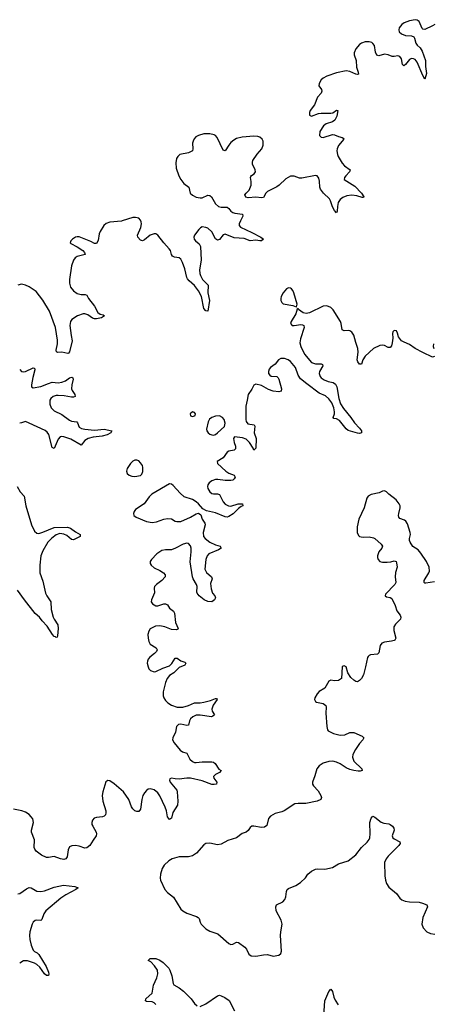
# Model space of a CAD drawing. Header units: inches. Extents: x 1678753 to 1858649, y 384643 to 522370.
# Tile 47 of 91: x 1735570 to 1739878, y 491834 to 502096. Entities that reach past the tile are written whole.
import ezdxf

# ---------------------------------------------------------------- set-up
doc = ezdxf.new("R2010")
doc.units = ezdxf.units.IN
doc.header["$MEASUREMENT"] = 0
doc.layers.add('B7439', color=7, linetype='Continuous')
doc.layers.add('B7530', color=7, linetype='Continuous')

msp = doc.modelspace()

# ---------------------------------------------------------------- linework, layer by layer
at = {"layer": 'B7439', "color": 6}
for points, elevation in [([(1736636, 500000), (1736630, 499998), (1736510, 499986), (1736470, 499972), (1736446, 499950), (1736407, 499890), (1736397, 499863), (1736386, 499794), (1736370, 499763), (1736350, 499763), (1736310, 499786), (1736190, 499833), (1736170, 499834), (1736150, 499829), (1736121, 499810), (1736104, 499790), (1736097, 499770), (1736104, 499764), (1736170, 499729), (1736227, 499690), (1736246, 499670), (1736253, 499650), (1736170, 499629), (1736147, 499613), (1736130, 499590), (1736110, 499530), (1736088, 499390), (1736088, 499350), (1736100, 499310), (1736130, 499272), (1736170, 499244), (1736210, 499231), (1736252, 499232), (1736270, 499227), (1736286, 499190), (1736349, 499110), (1736385, 499045), (1736410, 499028), (1736439, 499019), (1736453, 499010), (1736422, 498990), (1736370, 498977), (1736350, 498978), (1736330, 498986), (1736281, 499021), (1736250, 499030), (1736230, 499030), (1736172, 499010), (1736115, 498970), (1736101, 498950), (1736094, 498910), (1736105, 498805), (1736118, 498750), (1736090, 498634), (1736079, 498621), (1736070, 498617), (1736010, 498632), (1735967, 498627), (1735955, 498635), (1735951, 498651), (1735963, 498717), (1735965, 498755), (1735943, 498890), (1735880, 499060), (1735810, 499172), (1735742, 499262), (1735670, 499313), (1735630, 499331), (1735590, 499339), (1735550, 499330)], 300), ([(1737871, 500000), (1737858, 499970), (1737858, 499950), (1737870, 499933), (1737990, 499880), (1738082, 499830), (1738109, 499810), (1738088, 499792), (1738070, 499790), (1738030, 499799), (1737970, 499793), (1737910, 499817), (1737804, 499824), (1737710, 499861), (1737690, 499854), (1737650, 499805), (1737630, 499798), (1737610, 499814), (1737570, 499885), (1737530, 499922), (1737510, 499932), (1737470, 499937), (1737452, 499928), (1737435, 499910), (1737392, 499850), (1737383, 499830), (1737388, 499810), (1737403, 499790), (1737440, 499760), (1737452, 499732), (1737459, 499590), (1737442, 499490), (1737445, 499450), (1737452, 499430), (1737475, 499390), (1737534, 499330), (1737531, 499250), (1737546, 499170), (1737530, 499059), (1737510, 499062), (1737490, 499088), (1737464, 499210), (1737432, 499272), (1737390, 499326), (1737335, 499375), (1737317, 499397), (1737310, 499410), (1737290, 499500), (1737267, 499567), (1737250, 499602), (1737230, 499616), (1737182, 499622), (1737162, 499630), (1737151, 499650), (1737141, 499690), (1737128, 499708), (1737070, 499770), (1737010, 499851), (1736990, 499863), (1736970, 499864), (1736930, 499849), (1736870, 499802), (1736850, 499793), (1736830, 499800), (1736800, 499830), (1736798, 499850), (1736833, 499930), (1736839, 499970), (1736835, 499990), (1736831, 500000)], 300), ([(1739890, 498585), (1739870, 498578), (1739770, 498626), (1739690, 498670), (1739630, 498710), (1739574, 498734), (1739549, 498749), (1739517, 498790), (1739506, 498830), (1739494, 498854), (1739470, 498858), (1739456, 498844), (1739453, 498827), (1739456, 498776), (1739450, 498730), (1739442, 498698), (1739430, 498679), (1739410, 498680), (1739370, 498701), (1739350, 498704), (1739321, 498699), (1739256, 498670), (1739170, 498588), (1739146, 498550), (1739130, 498505), (1739110, 498506), (1739093, 498530), (1739086, 498550), (1739096, 498630), (1739094, 498670), (1739071, 498731), (1739050, 498810), (1739030, 498839), (1739010, 498853), (1738990, 498857), (1738950, 498853), (1738930, 498863), (1738920, 498930), (1738912, 498950), (1738834, 499074), (1738810, 499098), (1738770, 499114), (1738730, 499109), (1738590, 499040), (1738553, 499033), (1738522, 499042), (1738475, 499075), (1738470, 499085), (1738462, 499078), (1738447, 499030), (1738398, 498950), (1738392, 498930), (1738410, 498909), (1738430, 498908), (1738498, 498918), (1738517, 498917), (1738531, 498910), (1738533, 498890), (1738494, 498770), (1738490, 498730), (1738500, 498690), (1738538, 498610), (1738610, 498525), (1738650, 498510), (1738709, 498509), (1738724, 498504), (1738727, 498490), (1738694, 498430), (1738691, 498410), (1738699, 498379), (1738710, 498365), (1738743, 498343), (1738785, 498325), (1738834, 498314), (1738859, 498299), (1738872, 498270), (1738894, 498150), (1738912, 498092), (1738943, 498043), (1739020, 497950), (1739056, 497896), (1739110, 497839), (1739130, 497810), (1739130, 497790), (1739110, 497785), (1739090, 497787), (1738990, 497816), (1738970, 497831), (1738900, 497920), (1738870, 497935), (1738841, 497941), (1738834, 497950), (1738848, 497990), (1738849, 498010), (1738842, 498050), (1738822, 498102), (1738790, 498146), (1738755, 498175), (1738690, 498204), (1738560, 498300), (1738495, 498355), (1738471, 498391), (1738444, 498470), (1738390, 498533), (1738368, 498550), (1738330, 498566), (1738290, 498564), (1738267, 498550), (1738230, 498505), (1738183, 498470), (1738170, 498454), (1738162, 498430), (1738162, 498410), (1738175, 498390), (1738190, 498382), (1738250, 498377), (1738263, 498363), (1738270, 498350), (1738297, 498250), (1738295, 498225), (1738270, 498217), (1738210, 498226), (1738162, 498242), (1738090, 498283), (1738030, 498297), (1738010, 498286), (1737990, 498244), (1737950, 498190), (1737941, 498130), (1737925, 498070), (1737926, 497930), (1737930, 497908), (1737945, 497885), (1738013, 497873), (1738021, 497861), (1738012, 497790), (1738032, 497730), (1738029, 497631), (1738010, 497609), (1738003, 497630), (1737965, 497690), (1737930, 497724), (1737890, 497738), (1737806, 497750), (1737798, 497730), (1737805, 497690), (1737818, 497650), (1737817, 497623), (1737804, 497610), (1737750, 497598), (1737732, 497588), (1737690, 497531), (1737627, 497490), (1737630, 497470), (1737719, 497390), (1737750, 497371), (1737805, 497350), (1737813, 497330), (1737805, 497310), (1737790, 497298), (1737768, 497292), (1737710, 497293), (1737635, 497305), (1737610, 497305), (1737570, 497289), (1737544, 497270), (1737530, 497250), (1737526, 497230), (1737529, 497210), (1737550, 497175), (1737570, 497159), (1737590, 497153), (1737630, 497155), (1737650, 497149), (1737688, 497070), (1737710, 497047), (1737744, 497030), (1737770, 497027), (1737846, 497050), (1737890, 497051), (1737896, 497030), (1737878, 497022), (1737850, 497002), (1737794, 496946), (1737750, 496917), (1737730, 496912), (1737710, 496916), (1737610, 496955), (1737517, 496977), (1737477, 496997), (1737434, 497050), (1737410, 497072), (1737370, 497094), (1737284, 497124), (1737242, 497162), (1737170, 497240), (1737150, 497256), (1737130, 497258), (1736945, 497150), (1736918, 497122), (1736868, 497052), (1736777, 496990), (1736761, 496970), (1736754, 496950), (1736759, 496930), (1736785, 496910), (1736890, 496867), (1736950, 496856), (1736996, 496864), (1737070, 496890), (1737110, 496898), (1737150, 496894), (1737190, 496871), (1737207, 496867), (1737250, 496868), (1737350, 496911), (1737410, 496948), (1737434, 496954), (1737456, 496936), (1737471, 496890), (1737498, 496850), (1737502, 496830), (1737480, 496750), (1737486, 496710), (1737502, 496690), (1737550, 496652), (1737610, 496622), (1737659, 496610), (1737669, 496590), (1737640, 496570), (1737539, 496530), (1737522, 496510), (1737508, 496470), (1737499, 496370), (1737515, 496335), (1737567, 496290), (1737574, 496270), (1737559, 496221), (1737563, 496163), (1737579, 496119), (1737603, 496090), (1737611, 496070), (1737598, 496050), (1737570, 496030), (1737530, 496031), (1737492, 496050), (1737440, 496090), (1737419, 496119), (1737416, 496130), (1737418, 496190), (1737413, 496210), (1737378, 496270), (1737371, 496291), (1737347, 496447), (1737358, 496550), (1737357, 496590), (1737350, 496613), (1737330, 496637), (1737310, 496640), (1737274, 496630), (1737193, 496587), (1737150, 496571), (1737088, 496572), (1737050, 496564), (1736999, 496530), (1736942, 496470), (1736931, 496450), (1736929, 496430), (1736939, 496410), (1736970, 496384), (1737030, 496355), (1737069, 496330), (1737085, 496310), (1737086, 496290), (1737050, 496251), (1736996, 496210), (1736976, 496190), (1736971, 496170), (1736976, 496124), (1736944, 496050), (1736941, 496030), (1736952, 496010), (1736990, 495989), (1737010, 495989), (1737070, 496010), (1737090, 496009), (1737110, 495998), (1737130, 495962), (1737171, 495931), (1737184, 495910), (1737193, 495813), (1737221, 495750), (1737217, 495743), (1737203, 495737), (1737150, 495740), (1737082, 495770), (1737030, 495780), (1736986, 495774), (1736930, 495748), (1736915, 495725), (1736906, 495690), (1736907, 495650), (1736914, 495614), (1736930, 495589), (1736993, 495550), (1737003, 495530), (1736996, 495510), (1736976, 495490), (1736926, 495454), (1736907, 495433), (1736900, 495410), (1736899, 495390), (1736907, 495350), (1736917, 495330), (1736934, 495314), (1736970, 495301), (1736990, 495302), (1737061, 495339), (1737130, 495361), (1737155, 495385), (1737190, 495443), (1737210, 495441), (1737250, 495414), (1737290, 495401), (1737301, 495390), (1737292, 495370), (1737230, 495344), (1737177, 495290), (1737130, 495260), (1737108, 495230), (1737088, 495190), (1737064, 495090), (1737065, 495050), (1737071, 495030), (1737090, 495000), (1737115, 494975), (1737150, 494951), (1737210, 494932), (1737270, 494932), (1737330, 494948), (1737390, 494976), (1737450, 494976), (1737490, 494983), (1737559, 495001), (1737610, 495021), (1737620, 495020), (1737626, 495010), (1737587, 494953), (1737571, 494910), (1737574, 494890), (1737601, 494850), (1737583, 494837), (1737568, 494832), (1737450, 494848), (1737410, 494848), (1737373, 494830), (1737351, 494810), (1737340, 494790), (1737330, 494743), (1737310, 494739), (1737250, 494754), (1737224, 494750), (1737203, 494730), (1737194, 494670), (1737164, 494610), (1737161, 494590), (1737178, 494558), (1737242, 494482), (1737266, 494466), (1737311, 494451), (1737343, 494390), (1737370, 494364), (1737390, 494356), (1737410, 494355), (1737470, 494362), (1737570, 494360), (1737590, 494357), (1737605, 494345), (1737646, 494286), (1737668, 494270), (1737651, 494250), (1737610, 494231), (1737589, 494210), (1737594, 494190), (1737625, 494150), (1737619, 494130), (1737596, 494124), (1737570, 494127), (1737470, 494165), (1737351, 494191), (1737310, 494192), (1737230, 494181), (1737190, 494183), (1737150, 494190), (1737134, 494186), (1737129, 494170), (1737139, 494150), (1737206, 494066), (1737211, 494050), (1737219, 493950), (1737213, 493910), (1737165, 493835), (1737150, 493776), (1737130, 493761), (1737110, 493788), (1737099, 493850), (1737087, 493890), (1737030, 494006), (1737010, 494037), (1736970, 494071), (1736930, 494080), (1736910, 494075), (1736890, 494062), (1736870, 494038), (1736853, 494010), (1736841, 493970), (1736830, 493867), (1736810, 493844), (1736790, 493843), (1736770, 493850), (1736747, 493870), (1736734, 493894), (1736707, 493970), (1736650, 494050), (1736554, 494134), (1736510, 494162), (1736490, 494168), (1736468, 494152), (1736435, 494050), (1736429, 494010), (1736435, 493950), (1736468, 493850), (1736469, 493830), (1736464, 493810), (1736450, 493796), (1736433, 493790), (1736370, 493782), (1736346, 493774), (1736330, 493754), (1736321, 493730), (1736323, 493710), (1736331, 493690), (1736368, 493630), (1736371, 493610), (1736366, 493590), (1736334, 493546), (1736302, 493490), (1736270, 493464), (1736250, 493461), (1736190, 493484), (1736152, 493488), (1736113, 493487), (1736090, 493475), (1736075, 493445), (1736064, 493370), (1736051, 493349), (1736030, 493343), (1735994, 493350), (1735930, 493376), (1735870, 493363), (1735850, 493365), (1735796, 493390), (1735741, 493430), (1735727, 493450), (1735721, 493470), (1735724, 493550), (1735693, 493630), (1735693, 493650), (1735713, 493730), (1735706, 493766), (1735691, 493790), (1735670, 493811), (1735630, 493837), (1735591, 493850), (1735507, 493867)], 400), ([(1739881, 498719), (1739876, 498690), (1739885, 498670)], 400), ([(1735570, 498451), (1735590, 498431), (1735610, 498426), (1735630, 498430), (1735710, 498469), (1735724, 498464), (1735728, 498448), (1735707, 498367), (1735694, 498290), (1735694, 498270), (1735710, 498259), (1735790, 498273), (1735870, 498306), (1735910, 498318), (1735970, 498313), (1736010, 498318), (1736046, 498334), (1736090, 498364), (1736113, 498370), (1736122, 498362), (1736127, 498350), (1736112, 498290), (1736110, 498250), (1736117, 498230), (1736145, 498190), (1736149, 498170), (1736130, 498162), (1736110, 498162), (1736035, 498175), (1735970, 498180), (1735950, 498179), (1735919, 498170), (1735894, 498150), (1735885, 498130), (1735883, 498090), (1735899, 498050), (1735930, 498021), (1736010, 497982), (1736090, 497924), (1736110, 497913), (1736164, 497904), (1736174, 497894), (1736191, 497850), (1736215, 497835), (1736250, 497827), (1736350, 497819), (1736450, 497827), (1736530, 497810), (1736521, 497790), (1736483, 497770), (1736430, 497757), (1736335, 497745), (1736283, 497730), (1736247, 497710), (1736210, 497663), (1736103, 497723), (1736030, 497748), (1736010, 497752), (1735992, 497748), (1735970, 497723), (1735930, 497627), (1735910, 497639), (1735872, 497772), (1735856, 497796), (1735834, 497814), (1735670, 497892), (1735630, 497907), (1735610, 497903), (1735590, 497894), (1735570, 497892)], 300), ([(1735545, 497230), (1735574, 497174), (1735616, 497130), (1735633, 497030), (1735694, 496830), (1735726, 496766), (1735750, 496745), (1735770, 496742), (1735810, 496754), (1735930, 496805), (1736068, 496808), (1736098, 496798), (1736150, 496759), (1736199, 496730), (1736199, 496710), (1736130, 496676), (1736110, 496680), (1736060, 496720), (1736030, 496735), (1735990, 496741), (1735950, 496728), (1735906, 496694), (1735863, 496650), (1735810, 496562), (1735791, 496510), (1735779, 496410), (1735781, 496330), (1735810, 496246), (1735840, 496120), (1735852, 496092), (1735895, 496030), (1735899, 495950), (1735919, 495870), (1735928, 495848), (1735967, 495790), (1735971, 495750), (1735965, 495675), (1735959, 495661), (1735950, 495656), (1735944, 495664), (1735930, 495667), (1735911, 495690), (1735856, 495776), (1735804, 495830), (1735775, 495870), (1735730, 495907), (1735619, 496050), (1735549, 496150)], 300), ([(1739890, 496238), (1739802, 496222), (1739790, 496222), (1739782, 496230), (1739783, 496250), (1739832, 496332), (1739838, 496350), (1739834, 496390), (1739806, 496450), (1739750, 496536), (1739720, 496570), (1739667, 496607), (1739637, 496650), (1739629, 496670), (1739630, 496690), (1739640, 496730), (1739639, 496750), (1739610, 496842), (1739592, 496870), (1739580, 496880), (1739530, 496898), (1739519, 496910), (1739516, 496930), (1739518, 496950), (1739534, 497010), (1739532, 497030), (1739523, 497050), (1739490, 497092), (1739415, 497150), (1739390, 497177), (1739370, 497187), (1739350, 497182), (1739315, 497165), (1739232, 497148), (1739200, 497130), (1739187, 497110), (1739157, 497010), (1739102, 496890), (1739086, 496810), (1739087, 496750), (1739101, 496721), (1739111, 496711), (1739126, 496706), (1739150, 496702), (1739210, 496706), (1739257, 496697), (1739270, 496690), (1739336, 496630), (1739348, 496610), (1739341, 496590), (1739310, 496550), (1739298, 496510), (1739298, 496490), (1739304, 496470), (1739322, 496450), (1739350, 496442), (1739399, 496441), (1739435, 496445), (1739470, 496458), (1739490, 496450), (1739496, 496436), (1739502, 496390), (1739486, 496334), (1739481, 496290), (1739488, 496230), (1739478, 496210), (1739381, 496110), (1739378, 496090), (1739390, 496080), (1739430, 496076), (1739445, 496065), (1739481, 495990), (1739497, 495937), (1739532, 495890), (1739541, 495870), (1739537, 495850), (1739484, 495796), (1739469, 495770), (1739469, 495730), (1739487, 495650), (1739478, 495630), (1739470, 495625), (1739442, 495618), (1739370, 495610), (1739342, 495598), (1739326, 495574), (1739310, 495496), (1739298, 495482), (1739224, 495476), (1739209, 495471), (1739199, 495461), (1739192, 495448), (1739174, 495350), (1739152, 495270), (1739130, 495231), (1739110, 495208), (1739090, 495196), (1739070, 495199), (1739050, 495211), (1739021, 495241), (1738989, 495290), (1738970, 495350), (1738950, 495362), (1738940, 495360), (1738928, 495350), (1738921, 495230), (1738890, 495208), (1738850, 495205), (1738810, 495211), (1738790, 495203), (1738749, 495131), (1738690, 495093), (1738670, 495070), (1738646, 495030), (1738641, 495010), (1738651, 494991), (1738663, 494983), (1738730, 494970), (1738758, 494950), (1738763, 494930), (1738759, 494870), (1738769, 494729), (1738776, 494696), (1738785, 494685), (1738838, 494658), (1738910, 494639), (1738957, 494643), (1739010, 494666), (1739050, 494666), (1739138, 494630), (1739150, 494616), (1739154, 494610), (1739144, 494590), (1739109, 494551), (1739067, 494490), (1739042, 494438), (1739037, 494410), (1739051, 494370), (1739135, 494290), (1739138, 494270), (1739116, 494264), (1739095, 494265), (1739050, 494271), (1739010, 494283), (1738970, 494300), (1738910, 494340), (1738870, 494357), (1738833, 494367), (1738790, 494366), (1738730, 494347), (1738690, 494319), (1738664, 494290), (1738644, 494216), (1738620, 494150), (1738620, 494130), (1738629, 494110), (1738679, 494059), (1738708, 494010), (1738714, 493990), (1738708, 493970), (1738668, 493952), (1738550, 493926), (1738470, 493929), (1738436, 493924), (1738326, 493850), (1738300, 493840), (1738230, 493822), (1738184, 493796), (1738163, 493770), (1738143, 493697), (1738121, 493679), (1738090, 493676), (1738010, 493691), (1737990, 493690), (1737970, 493677), (1737950, 493646), (1737930, 493629), (1737887, 493613), (1737829, 493571), (1737737, 493543), (1737670, 493504), (1737630, 493496), (1737550, 493513), (1737510, 493511), (1737490, 493496), (1737411, 493410), (1737370, 493383), (1737330, 493373), (1737230, 493370), (1737159, 493350), (1737125, 493330), (1737075, 493285), (1737055, 493250), (1737037, 493190), (1737033, 493150), (1737036, 493130), (1737083, 493030), (1737110, 492999), (1737172, 492950), (1737247, 492827), (1737270, 492807), (1737310, 492784), (1737411, 492750), (1737430, 492739), (1737438, 492730), (1737451, 492690), (1737462, 492670), (1737510, 492621), (1737550, 492598), (1737634, 492570), (1737749, 492469), (1737770, 492459), (1737790, 492462), (1737830, 492483), (1737850, 492478), (1737917, 492430), (1737934, 492410), (1737958, 492358), (1737981, 492341), (1738030, 492335), (1738110, 492351), (1738150, 492355), (1738210, 492335), (1738270, 492348), (1738290, 492363), (1738298, 492390), (1738287, 492550), (1738289, 492590), (1738303, 492670), (1738294, 492710), (1738243, 492810), (1738237, 492850), (1738244, 492870), (1738310, 492904), (1738332, 492928), (1738344, 492956), (1738349, 493011), (1738356, 493030), (1738370, 493041), (1738446, 493074), (1738496, 493104), (1738549, 493151), (1738571, 493190), (1738610, 493223), (1738650, 493242), (1738670, 493247), (1738750, 493242), (1738830, 493261), (1738890, 493297), (1738990, 493331), (1739070, 493393), (1739132, 493468), (1739190, 493524), (1739210, 493552), (1739217, 493570), (1739222, 493610), (1739218, 493730), (1739230, 493775), (1739250, 493794), (1739270, 493786), (1739334, 493734), (1739363, 493723), (1739415, 493715), (1739430, 493710), (1739452, 493692), (1739468, 493670), (1739471, 493650), (1739451, 493590), (1739458, 493570), (1739470, 493559), (1739529, 493529), (1739532, 493510), (1739521, 493490), (1739410, 493380), (1739387, 493350), (1739370, 493314), (1739372, 493172), (1739379, 493130), (1739392, 493092), (1739417, 493057), (1739494, 492990), (1739530, 492941), (1739550, 492925), (1739586, 492910), (1739630, 492901), (1739730, 492900), (1739767, 492890), (1739810, 492870), (1739817, 492850), (1739770, 492738), (1739759, 492670), (1739773, 492630), (1739811, 492591), (1739850, 492572), (1739896, 492564)], 500), ([(1735550, 492986), (1735571, 492989), (1735642, 493038), (1735670, 493052), (1735690, 493050), (1735730, 493023), (1735750, 493015), (1735790, 493010), (1735830, 493016), (1735930, 493056), (1736025, 493075), (1736143, 493063), (1736180, 493050), (1736155, 493030), (1736050, 492974), (1736000, 492940), (1735841, 492810), (1735821, 492779), (1735802, 492718), (1735790, 492709), (1735750, 492711), (1735730, 492707), (1735710, 492691), (1735701, 492670), (1735677, 492590), (1735671, 492551), (1735675, 492510), (1735689, 492450), (1735710, 492400), (1735725, 492385), (1735752, 492370), (1735770, 492354), (1735846, 492230), (1735869, 492171), (1735874, 492150), (1735870, 492133), (1735850, 492135), (1735830, 492152), (1735780, 492220), (1735748, 492250), (1735724, 492264), (1735650, 492288), (1735610, 492288), (1735570, 492262)], 400), ([(1736990, 491833), (1736970, 491851), (1736950, 491861), (1736890, 491865), (1736881, 491870), (1736883, 491890), (1736949, 491951), (1736955, 491970), (1736965, 492035), (1736997, 492110), (1737008, 492152), (1737004, 492190), (1736976, 492236), (1736936, 492276), (1736910, 492290), (1736930, 492313), (1736987, 492313), (1737030, 492295), (1737065, 492270), (1737122, 492210), (1737134, 492190), (1737156, 492130), (1737170, 492050), (1737177, 492037), (1737230, 492006), (1737277, 491970), (1737356, 491890), (1737390, 491843), (1737418, 491818)], 400), ([(1738735, 491665), (1738750, 491871), (1738790, 491968), (1738812, 491992), (1738830, 491967), (1738843, 491910), (1738856, 491876), (1738888, 491828)], 400), ([(1737450, 491813), (1737510, 491839), (1737630, 491924), (1737650, 491928), (1737670, 491924), (1737706, 491906), (1737753, 491873), (1737806, 491766)], 400)]:
    msp.add_lwpolyline(points, dxfattribs=dict(at, elevation=elevation))
at = {"layer": 'B7439', "color": 6, "elevation": 400}
for points in [[(1738370, 499302), (1738350, 499291), (1738316, 499250), (1738294, 499210), (1738289, 499190), (1738290, 499170), (1738300, 499150), (1738316, 499136), (1738416, 499116), (1738450, 499103), (1738455, 499105), (1738459, 499130), (1738426, 499250), (1738414, 499274), (1738401, 499290), (1738390, 499298)], [(1737370, 498008), (1737346, 497990), (1737350, 497967), (1737370, 497961), (1737390, 497966), (1737399, 497970), (1737403, 497990), (1737390, 498002)], [(1737650, 497966), (1737610, 497965), (1737570, 497950), (1737547, 497933), (1737534, 497906), (1737516, 497830), (1737520, 497810), (1737532, 497792), (1737550, 497778), (1737570, 497768), (1737590, 497767), (1737610, 497774), (1737630, 497789), (1737704, 497856), (1737710, 497890), (1737700, 497930), (1737684, 497950)], [(1736790, 497505), (1736770, 497504), (1736750, 497495), (1736723, 497470), (1736690, 497418), (1736683, 497390), (1736688, 497368), (1736709, 497349), (1736739, 497339), (1736770, 497337), (1736830, 497345), (1736842, 497358), (1736852, 497388), (1736854, 497430), (1736848, 497450), (1736830, 497478), (1736810, 497498)]]:
    msp.add_lwpolyline(points, close=True, dxfattribs=at)
at = {"layer": 'B7530', "color": 6, "elevation": 300}
for points in [[(1739893, 502047), (1739870, 502031), (1739790, 501993), (1739770, 501997), (1739764, 502004), (1739730, 502078), (1739712, 502092), (1739690, 502096), (1739630, 502083), (1739576, 502064), (1739550, 502046), (1739524, 502010), (1739519, 501990), (1739524, 501970), (1739548, 501948), (1739590, 501933), (1739650, 501929), (1739677, 501917), (1739684, 501904), (1739695, 501850), (1739710, 501830), (1739742, 501802), (1739763, 501770), (1739799, 501670), (1739796, 501610), (1739806, 501534), (1739790, 501477), (1739770, 501513), (1739712, 501652), (1739690, 501680), (1739672, 501690), (1739650, 501692), (1739630, 501680), (1739590, 501629), (1739570, 501616), (1739559, 501630), (1739546, 501690), (1739530, 501713), (1739510, 501718), (1739470, 501712), (1739450, 501714), (1739410, 501730), (1739370, 501738), (1739310, 501721), (1739290, 501727), (1739277, 501757), (1739267, 501827), (1739250, 501849), (1739237, 501857), (1739210, 501864), (1739170, 501865), (1739130, 501852), (1739110, 501838), (1739070, 501791), (1739055, 501750), (1739055, 501730), (1739074, 501670), (1739080, 501600), (1739097, 501550), (1739099, 501530), (1739090, 501526), (1739070, 501528), (1739010, 501557), (1738970, 501565), (1738870, 501543), (1738770, 501508), (1738730, 501487), (1738710, 501470), (1738688, 501430), (1738687, 501407), (1738714, 501370), (1738719, 501350), (1738709, 501330), (1738672, 501290), (1738640, 501210), (1738597, 501150), (1738588, 501130), (1738590, 501103), (1738610, 501090), (1738683, 501117), (1738710, 501121), (1738810, 501121), (1738833, 501127), (1738870, 501155), (1738883, 501150), (1738873, 501090), (1738854, 501050), (1738830, 501032), (1738763, 501010), (1738734, 500990), (1738698, 500930), (1738692, 500890), (1738710, 500872), (1738730, 500870), (1738830, 500901), (1738850, 500898), (1738890, 500880), (1738930, 500870), (1738941, 500861), (1738946, 500850), (1738890, 500785), (1738877, 500750), (1738875, 500730), (1738879, 500690), (1738887, 500670), (1738930, 500600), (1738953, 500573), (1739013, 500530), (1739005, 500510), (1738966, 500470), (1738953, 500450), (1738950, 500430), (1739062, 500362), (1739130, 500290), (1739155, 500250), (1739150, 500243), (1739136, 500244), (1739082, 500262), (1739030, 500268), (1738979, 500261), (1738936, 500244), (1738910, 500223), (1738889, 500190), (1738879, 500150), (1738878, 500102), (1738870, 500084), (1738850, 500108), (1738830, 500146), (1738808, 500208), (1738796, 500230), (1738734, 500290), (1738703, 500330), (1738695, 500350), (1738692, 500412), (1738686, 500446), (1738670, 500470), (1738653, 500473), (1738510, 500443), (1738484, 500444), (1738430, 500467), (1738390, 500465), (1738342, 500438), (1738274, 500370), (1738250, 500353), (1738150, 500305), (1738135, 500290), (1738110, 500242), (1738090, 500238), (1738030, 500247), (1737950, 500239), (1737925, 500245), (1737917, 500270), (1737928, 500290), (1737959, 500321), (1737981, 500370), (1737983, 500410), (1737973, 500450), (1737977, 500463), (1737986, 500474), (1738011, 500490), (1738027, 500510), (1738024, 500530), (1737995, 500590), (1737994, 500610), (1738000, 500630), (1738045, 500695), (1738092, 500750), (1738107, 500790), (1738106, 500830), (1738096, 500850), (1738072, 500872), (1738050, 500879), (1738010, 500881), (1737889, 500871), (1737830, 500857), (1737800, 500840), (1737770, 500816), (1737747, 500790), (1737710, 500731), (1737690, 500737), (1737628, 500868), (1737610, 500889), (1737597, 500897), (1737550, 500906), (1737490, 500905), (1737433, 500890), (1737406, 500874), (1737387, 500853), (1737376, 500830), (1737371, 500809), (1737375, 500750), (1737370, 500730), (1737330, 500709), (1737237, 500690), (1737216, 500670), (1737205, 500650), (1737196, 500604), (1737201, 500550), (1737227, 500470), (1737247, 500430), (1737280, 500390), (1737331, 500351), (1737346, 500290), (1737370, 500266), (1737410, 500248), (1737450, 500238), (1737470, 500240), (1737530, 500267), (1737550, 500265), (1737569, 500249), (1737610, 500177), (1737642, 500150), (1737670, 500141), (1737730, 500144), (1737749, 500129), (1737770, 500101), (1737790, 500088), (1737810, 500081), (1737890, 500070), (1737894, 500050), (1737871, 500000)], [(1736831, 500000), (1736828, 500008), (1736810, 500027), (1736776, 500036), (1736750, 500034), (1736636, 500000)]]:
    msp.add_lwpolyline(points, dxfattribs=at)

doc.saveas('drawing.dxf')
